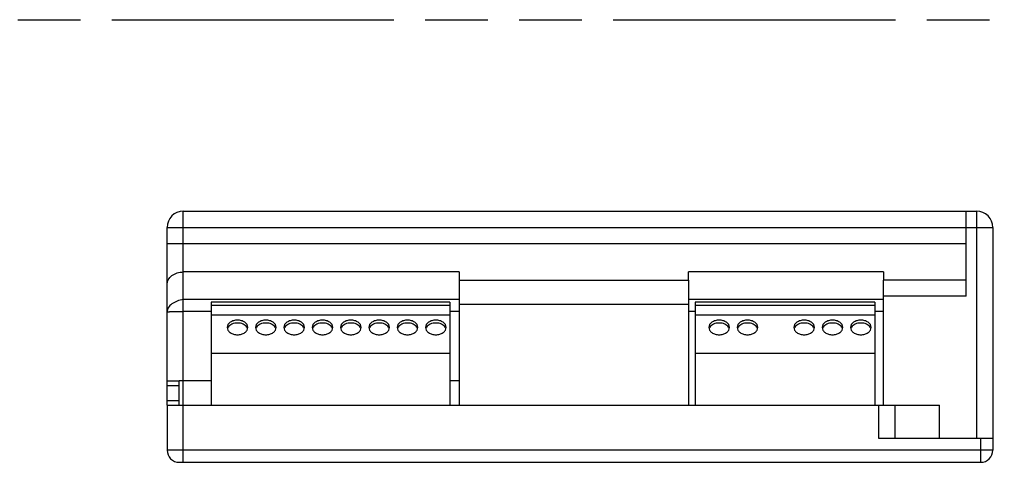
# Model space of a CAD drawing. Header units: millimetres. Extents: x 0 to 210, y 0 to 297.
# Tile 4 of 10: x 109 to 140, y 169 to 183. Entities that reach past the tile are written whole.
import ezdxf

# ---------------------------------------------------------------- set-up
doc = ezdxf.new("R2010")
doc.units = ezdxf.units.MM
doc.header["$LTSCALE"] = 19.36
doc.linetypes.add('PHANTOM', pattern=[0.8, 0.45, -0.05, 0.1, -0.05, 0.1, -0.05])
doc.layers.get('0').update_dxf_attribs({"linetype": 'CONTINUOUS'})
doc.layers.add('DEFAULT_3', color=7, linetype='PHANTOM')
doc.layers.add('Z_AXIS', color=7, linetype='CONTINUOUS')

msp = doc.modelspace()

# ---------------------------------------------------------------- linework, layer by layer
at = {"color": 9, "linetype": 'Continuous'}
for p, q in [((114.288, 169.019), (114.288, 176.769)), ((138.788, 176.769), (138.788, 169.769)), ((114.288, 176.268), (138.463, 176.268)), ((138.463, 176.269), (139.288, 176.269)), ((114.288, 175.773), (138.463, 175.773)), ((122.813, 174.894), (114.288, 174.894)), ((138.463, 174.144), (135.913, 174.144)), ((115.15, 173.672), (114.288, 173.672)), ((122.525, 173.857), (115.15, 173.857)), ((122.813, 173.672), (122.525, 173.672)), ((129.888, 173.894), (122.813, 173.894)), ((135.65, 173.857), (130.1, 173.857)), ((114.288, 171.532), (114.163, 171.532)), ((135.763, 170.782), (135.763, 169.769)), ((138.913, 169.769), (138.913, 169.019)), ((139.288, 169.394), (113.788, 169.394))]:
    msp.add_line(p, q, dxfattribs=at)
at = {"color": 7, "linetype": 'Continuous'}
for p, q in [((114.288, 176.769), (138.788, 176.769)), ((138.463, 174.144), (138.463, 176.769)), ((113.788, 171.532), (113.788, 176.269)), ((139.288, 176.269), (139.288, 169.394)), ((122.813, 174.644), (122.813, 173.894)), ((122.813, 174.644), (129.888, 174.644)), ((129.888, 174.644), (129.888, 173.894)), ((138.463, 174.644), (135.913, 174.644)), ((135.913, 170.782), (135.913, 174.644)), ((122.813, 174.048), (114.288, 174.048)), ((115.15, 173.957), (115.15, 172.382)), ((122.525, 173.957), (115.15, 173.957)), ((122.525, 173.957), (122.525, 172.382)), ((135.65, 173.957), (130.1, 173.957)), ((130.1, 173.957), (130.1, 172.382)), ((135.65, 173.957), (135.65, 172.382)), ((122.525, 173.557), (115.15, 173.557)), ((135.65, 173.557), (130.1, 173.557)), ((122.525, 172.382), (115.15, 172.382)), ((135.65, 172.382), (130.1, 172.382)), ((115.15, 171.532), (114.288, 171.532)), ((122.813, 171.532), (122.525, 171.532)), ((113.788, 170.782), (113.788, 169.394)), ((113.788, 170.782), (136.263, 170.782)), ((136.263, 170.782), (136.263, 169.769)), ((135.763, 169.769), (139.288, 169.769)), ((114.163, 169.019), (138.913, 169.019))]:
    msp.add_line(p, q, dxfattribs=at)
for centre, radius, start, end in [((114.288, 176.269), 0.5, 90, 180), ((138.788, 176.269), 0.5, 0, 90), ((114.163, 169.394), 0.375, 180, 270), ((138.913, 169.394), 0.375, 270, 360)]:
    msp.add_arc(centre, radius, start, end, dxfattribs=at)
at = {"color": 9, "linetype": 'Continuous'}
for points, knots in [([(113.788, 176.269), (113.788, 176.269), (113.789, 176.269), (113.79, 176.269), (113.794, 176.269), (113.8, 176.269), (113.811, 176.269), (113.827, 176.269), (113.848, 176.268), (113.873, 176.268), (113.902, 176.268), (113.948, 176.268), (114.013, 176.268), (114.099, 176.268), (114.191, 176.268), (114.255, 176.268), (114.288, 176.268)], [0, 0, 0, 0, 0.001216, 0.004833, 0.010842, 0.019231, 0.04308, 0.076141, 0.118098, 0.168553, 0.227006, 0.292913, 0.444451, 0.617319, 0.804935, 1, 1, 1, 1]), ([(113.788, 175.774), (113.788, 175.774), (113.789, 175.774), (113.79, 175.774), (113.794, 175.774), (113.8, 175.774), (113.811, 175.774), (113.827, 175.773), (113.848, 175.773), (113.873, 175.773), (113.902, 175.773), (113.948, 175.773), (114.013, 175.773), (114.099, 175.773), (114.191, 175.773), (114.255, 175.773), (114.288, 175.773)], [0, 0, 0, 0, 0.001216, 0.004833, 0.010842, 0.01923, 0.04308, 0.07614, 0.118097, 0.168551, 0.227004, 0.29291, 0.444448, 0.617315, 0.804932, 1, 1, 1, 1]), ([(113.788, 174.505), (113.788, 174.556), (113.817, 174.664), (113.932, 174.793), (114.097, 174.875), (114.223, 174.894), (114.288, 174.894)], [0, 0, 0, 0, 0.220599, 0.459447, 0.721956, 1, 1, 1, 1]), ([(113.788, 173.663), (113.788, 173.664), (113.793, 173.664), (113.798, 173.666), (113.811, 173.666), (113.827, 173.667), (113.848, 173.668), (113.884, 173.669), (113.939, 173.67), (114.013, 173.671), (114.099, 173.672), (114.191, 173.672), (114.255, 173.672), (114.288, 173.672)], [0, 0, 0, 0, 0.005113, 0.019598, 0.04349, 0.07657, 0.11853, 0.168976, 0.293291, 0.444757, 0.617532, 0.805044, 1, 1, 1, 1])]:
    msp.add_open_spline(points, degree=3, knots=knots, dxfattribs=at)
at = {"color": 7, "linetype": 'Continuous'}
msp.add_open_spline([(114.288, 174.048), (114.223, 174.036), (114.099, 174.002), (113.937, 173.919), (113.82, 173.806), (113.788, 173.708), (113.788, 173.663)], degree=3, knots=[0, 0, 0, 0, 0.29167, 0.567603, 0.80242, 1, 1, 1, 1], dxfattribs=at)
at = {"layer": 'DEFAULT_3', "color": 91, "linetype": 'PHANTOM', "true_color": 0x80ff80}
msp.add_line((50.129, 182.68), (150.129, 182.68), dxfattribs=at)
at = {"layer": 'Z_AXIS', "color": 7, "linetype": 'Continuous'}
for p, q in [((122.813, 174.894), (122.813, 174.644)), ((129.888, 174.644), (129.888, 174.894)), ((135.913, 174.894), (135.913, 174.644)), ((122.813, 174.644), (129.888, 174.644)), ((135.913, 174.048), (129.888, 174.048)), ((122.813, 173.894), (122.813, 170.782)), ((129.888, 173.894), (129.888, 170.782)), ((115.15, 172.382), (115.15, 170.782)), ((122.525, 172.382), (122.525, 170.782)), ((130.1, 172.382), (130.1, 170.782)), ((135.65, 172.382), (135.65, 170.782)), ((113.788, 170.782), (113.788, 171.532)), ((113.788, 171.532), (114.163, 171.532)), ((114.163, 170.782), (114.163, 171.532)), ((136.263, 170.782), (137.638, 170.782))]:
    msp.add_line(p, q, dxfattribs=at)
at = {"layer": 'Z_AXIS', "color": 9, "linetype": 'Continuous'}
for p, q in [((135.913, 174.894), (129.888, 174.894)), ((130.1, 173.672), (129.888, 173.672)), ((135.913, 173.672), (135.65, 173.672)), ((113.788, 171.385), (114.163, 171.385)), ((113.788, 170.928), (114.163, 170.928)), ((137.638, 169.769), (137.638, 170.782))]:
    msp.add_line(p, q, dxfattribs=at)
at = {"layer": 'Z_AXIS', "color": 7, "linetype": 'Continuous'}
for centre, start, end in [((115.817, 173.09), 157.4462, 164.1981), ((116.108, 173.09), 15.8019, 22.5538), ((116.692, 173.09), 157.4462, 164.1981), ((116.983, 173.09), 15.8019, 22.5538), ((117.567, 173.09), 157.4462, 164.1981), ((117.858, 173.09), 15.8019, 22.5538), ((118.442, 173.09), 157.4462, 164.1981), ((118.733, 173.09), 15.8019, 22.5538), ((119.317, 173.09), 157.4462, 164.1981), ((119.608, 173.09), 15.8019, 22.5538), ((120.192, 173.09), 157.4462, 164.1981), ((120.483, 173.09), 15.8019, 22.5538), ((121.067, 173.09), 157.4462, 164.1981), ((121.358, 173.09), 15.8019, 22.5538), ((121.942, 173.09), 157.4462, 164.1981), ((122.233, 173.09), 15.8019, 22.5538), ((130.692, 173.09), 157.4462, 164.1981), ((130.983, 173.09), 15.8019, 22.5538), ((131.567, 173.09), 157.4462, 164.1981), ((131.858, 173.09), 15.8019, 22.5538), ((133.317, 173.09), 157.4462, 164.1981), ((133.608, 173.09), 15.8019, 22.5538), ((134.192, 173.09), 157.4462, 164.1981), ((134.483, 173.09), 15.8019, 22.5538), ((135.067, 173.09), 157.4462, 164.1981), ((135.358, 173.09), 15.8019, 22.5538)]:
    msp.add_arc(centre, 0.173, start, end, dxfattribs=at)
for points, knots in [([(116.281, 173.182), (116.281, 173.212), (116.261, 173.276), (116.187, 173.349), (116.083, 173.396), (115.963, 173.412), (115.842, 173.396), (115.738, 173.349), (115.664, 173.276), (115.644, 173.212), (115.644, 173.182)], [0, 0, 0, 0, 0.104742, 0.222328, 0.356016, 0.5, 0.643984, 0.777672, 0.895258, 1, 1, 1, 1]), ([(117.156, 173.182), (117.156, 173.212), (117.136, 173.276), (117.062, 173.349), (116.958, 173.396), (116.838, 173.412), (116.717, 173.396), (116.613, 173.349), (116.539, 173.276), (116.519, 173.212), (116.519, 173.182)], [0, 0, 0, 0, 0.104742, 0.222328, 0.356016, 0.5, 0.643984, 0.777672, 0.895258, 1, 1, 1, 1]), ([(118.031, 173.182), (118.031, 173.212), (118.011, 173.276), (117.937, 173.349), (117.833, 173.396), (117.713, 173.412), (117.592, 173.396), (117.488, 173.349), (117.414, 173.276), (117.394, 173.212), (117.394, 173.182)], [0, 0, 0, 0, 0.104742, 0.222328, 0.356016, 0.5, 0.643984, 0.777672, 0.895258, 1, 1, 1, 1]), ([(118.906, 173.182), (118.906, 173.212), (118.886, 173.276), (118.812, 173.349), (118.708, 173.396), (118.588, 173.412), (118.467, 173.396), (118.363, 173.349), (118.289, 173.276), (118.269, 173.212), (118.269, 173.182)], [0, 0, 0, 0, 0.104742, 0.222328, 0.356016, 0.5, 0.643984, 0.777672, 0.895258, 1, 1, 1, 1]), ([(119.781, 173.182), (119.781, 173.212), (119.761, 173.276), (119.687, 173.349), (119.583, 173.396), (119.463, 173.412), (119.342, 173.396), (119.238, 173.349), (119.164, 173.276), (119.144, 173.212), (119.144, 173.182)], [0, 0, 0, 0, 0.104742, 0.222328, 0.356016, 0.5, 0.643984, 0.777672, 0.895258, 1, 1, 1, 1]), ([(120.656, 173.182), (120.656, 173.212), (120.636, 173.276), (120.562, 173.349), (120.458, 173.396), (120.338, 173.412), (120.217, 173.396), (120.113, 173.349), (120.039, 173.276), (120.019, 173.212), (120.019, 173.182)], [0, 0, 0, 0, 0.104742, 0.222328, 0.356016, 0.5, 0.643984, 0.777672, 0.895258, 1, 1, 1, 1]), ([(121.531, 173.182), (121.531, 173.212), (121.511, 173.276), (121.437, 173.349), (121.333, 173.396), (121.213, 173.412), (121.092, 173.396), (120.988, 173.349), (120.914, 173.276), (120.894, 173.212), (120.894, 173.182)], [0, 0, 0, 0, 0.104742, 0.222328, 0.356016, 0.5, 0.643984, 0.777672, 0.895258, 1, 1, 1, 1]), ([(122.406, 173.182), (122.406, 173.212), (122.386, 173.276), (122.312, 173.349), (122.208, 173.396), (122.088, 173.412), (121.967, 173.396), (121.863, 173.349), (121.789, 173.276), (121.769, 173.212), (121.769, 173.182)], [0, 0, 0, 0, 0.104742, 0.222328, 0.356016, 0.5, 0.643984, 0.777672, 0.895258, 1, 1, 1, 1]), ([(131.156, 173.182), (131.156, 173.212), (131.136, 173.276), (131.062, 173.349), (130.958, 173.396), (130.838, 173.412), (130.717, 173.396), (130.613, 173.349), (130.539, 173.276), (130.519, 173.212), (130.519, 173.182)], [0, 0, 0, 0, 0.104742, 0.222328, 0.356016, 0.5, 0.643984, 0.777672, 0.895258, 1, 1, 1, 1]), ([(132.031, 173.182), (132.031, 173.212), (132.011, 173.276), (131.937, 173.349), (131.833, 173.396), (131.713, 173.412), (131.592, 173.396), (131.488, 173.349), (131.414, 173.276), (131.394, 173.212), (131.394, 173.182)], [0, 0, 0, 0, 0.104742, 0.222328, 0.356016, 0.5, 0.643984, 0.777672, 0.895258, 1, 1, 1, 1]), ([(133.781, 173.182), (133.781, 173.212), (133.761, 173.276), (133.687, 173.349), (133.583, 173.396), (133.463, 173.412), (133.342, 173.396), (133.238, 173.349), (133.164, 173.276), (133.144, 173.212), (133.144, 173.182)], [0, 0, 0, 0, 0.104742, 0.222328, 0.356016, 0.5, 0.643984, 0.777672, 0.895258, 1, 1, 1, 1]), ([(134.656, 173.182), (134.656, 173.212), (134.636, 173.276), (134.562, 173.349), (134.458, 173.396), (134.338, 173.412), (134.217, 173.396), (134.113, 173.349), (134.039, 173.276), (134.019, 173.212), (134.019, 173.182)], [0, 0, 0, 0, 0.104742, 0.222328, 0.356016, 0.5, 0.643984, 0.777672, 0.895258, 1, 1, 1, 1]), ([(135.531, 173.182), (135.531, 173.212), (135.511, 173.276), (135.437, 173.349), (135.333, 173.396), (135.213, 173.412), (135.092, 173.396), (134.988, 173.349), (134.914, 173.276), (134.894, 173.212), (134.894, 173.182)], [0, 0, 0, 0, 0.104742, 0.222328, 0.356016, 0.5, 0.643984, 0.777672, 0.895258, 1, 1, 1, 1]), ([(115.644, 173.182), (115.644, 173.152), (115.664, 173.088), (115.738, 173.014), (115.842, 172.967), (115.963, 172.951), (116.083, 172.967), (116.187, 173.014), (116.261, 173.088), (116.281, 173.152), (116.281, 173.182)], [0, 0, 0, 0, 0.104742, 0.222328, 0.356016, 0.5, 0.643984, 0.777672, 0.895258, 1, 1, 1, 1]), ([(116.252, 173.187), (116.225, 173.229), (116.131, 173.298), (115.963, 173.329), (115.794, 173.298), (115.701, 173.229), (115.673, 173.187)], [0, 0, 0, 0, 0.231542, 0.5, 0.768458, 1, 1, 1, 1]), ([(116.519, 173.182), (116.519, 173.152), (116.539, 173.088), (116.613, 173.014), (116.717, 172.967), (116.838, 172.951), (116.958, 172.967), (117.062, 173.014), (117.136, 173.088), (117.156, 173.152), (117.156, 173.182)], [0, 0, 0, 0, 0.104742, 0.222328, 0.356016, 0.5, 0.643984, 0.777672, 0.895258, 1, 1, 1, 1]), ([(117.127, 173.187), (117.1, 173.229), (117.006, 173.298), (116.838, 173.329), (116.669, 173.298), (116.576, 173.229), (116.548, 173.187)], [0, 0, 0, 0, 0.231542, 0.5, 0.768458, 1, 1, 1, 1]), ([(117.394, 173.182), (117.394, 173.152), (117.414, 173.088), (117.488, 173.014), (117.592, 172.967), (117.713, 172.951), (117.833, 172.967), (117.937, 173.014), (118.011, 173.088), (118.031, 173.152), (118.031, 173.182)], [0, 0, 0, 0, 0.104742, 0.222328, 0.356016, 0.5, 0.643984, 0.777672, 0.895258, 1, 1, 1, 1]), ([(118.002, 173.187), (117.975, 173.229), (117.881, 173.298), (117.713, 173.329), (117.544, 173.298), (117.451, 173.229), (117.423, 173.187)], [0, 0, 0, 0, 0.231542, 0.5, 0.768458, 1, 1, 1, 1]), ([(118.269, 173.182), (118.269, 173.152), (118.289, 173.088), (118.363, 173.014), (118.467, 172.967), (118.588, 172.951), (118.708, 172.967), (118.812, 173.014), (118.886, 173.088), (118.906, 173.152), (118.906, 173.182)], [0, 0, 0, 0, 0.104742, 0.222328, 0.356016, 0.5, 0.643984, 0.777672, 0.895258, 1, 1, 1, 1]), ([(118.877, 173.187), (118.85, 173.229), (118.756, 173.298), (118.588, 173.329), (118.419, 173.298), (118.326, 173.229), (118.298, 173.187)], [0, 0, 0, 0, 0.231542, 0.5, 0.768458, 1, 1, 1, 1]), ([(119.144, 173.182), (119.144, 173.152), (119.164, 173.088), (119.238, 173.014), (119.342, 172.967), (119.463, 172.951), (119.583, 172.967), (119.687, 173.014), (119.761, 173.088), (119.781, 173.152), (119.781, 173.182)], [0, 0, 0, 0, 0.104742, 0.222328, 0.356016, 0.5, 0.643984, 0.777672, 0.895258, 1, 1, 1, 1]), ([(119.752, 173.187), (119.725, 173.229), (119.631, 173.298), (119.463, 173.329), (119.294, 173.298), (119.201, 173.229), (119.173, 173.187)], [0, 0, 0, 0, 0.231542, 0.5, 0.768458, 1, 1, 1, 1]), ([(120.019, 173.182), (120.019, 173.152), (120.039, 173.088), (120.113, 173.014), (120.217, 172.967), (120.338, 172.951), (120.458, 172.967), (120.562, 173.014), (120.636, 173.088), (120.656, 173.152), (120.656, 173.182)], [0, 0, 0, 0, 0.104742, 0.222328, 0.356016, 0.5, 0.643984, 0.777672, 0.895258, 1, 1, 1, 1]), ([(120.627, 173.187), (120.6, 173.229), (120.506, 173.298), (120.338, 173.329), (120.169, 173.298), (120.076, 173.229), (120.048, 173.187)], [0, 0, 0, 0, 0.231542, 0.5, 0.768458, 1, 1, 1, 1]), ([(120.894, 173.182), (120.894, 173.152), (120.914, 173.088), (120.988, 173.014), (121.092, 172.967), (121.213, 172.951), (121.333, 172.967), (121.437, 173.014), (121.511, 173.088), (121.531, 173.152), (121.531, 173.182)], [0, 0, 0, 0, 0.104742, 0.222328, 0.356016, 0.5, 0.643984, 0.777672, 0.895258, 1, 1, 1, 1]), ([(121.502, 173.187), (121.475, 173.229), (121.381, 173.298), (121.213, 173.329), (121.044, 173.298), (120.951, 173.229), (120.923, 173.187)], [0, 0, 0, 0, 0.231542, 0.5, 0.768458, 1, 1, 1, 1]), ([(121.769, 173.182), (121.769, 173.152), (121.789, 173.088), (121.863, 173.014), (121.967, 172.967), (122.088, 172.951), (122.208, 172.967), (122.312, 173.014), (122.386, 173.088), (122.406, 173.152), (122.406, 173.182)], [0, 0, 0, 0, 0.104742, 0.222328, 0.356016, 0.5, 0.643984, 0.777672, 0.895258, 1, 1, 1, 1]), ([(122.377, 173.187), (122.35, 173.229), (122.256, 173.298), (122.088, 173.329), (121.919, 173.298), (121.826, 173.229), (121.798, 173.187)], [0, 0, 0, 0, 0.231542, 0.5, 0.768458, 1, 1, 1, 1]), ([(130.519, 173.182), (130.519, 173.152), (130.539, 173.088), (130.613, 173.014), (130.717, 172.967), (130.838, 172.951), (130.958, 172.967), (131.062, 173.014), (131.136, 173.088), (131.156, 173.152), (131.156, 173.182)], [0, 0, 0, 0, 0.104742, 0.222328, 0.356016, 0.5, 0.643984, 0.777672, 0.895258, 1, 1, 1, 1]), ([(131.127, 173.187), (131.1, 173.229), (131.006, 173.298), (130.838, 173.329), (130.669, 173.298), (130.576, 173.229), (130.548, 173.187)], [0, 0, 0, 0, 0.231542, 0.5, 0.768458, 1, 1, 1, 1]), ([(131.394, 173.182), (131.394, 173.152), (131.414, 173.088), (131.488, 173.014), (131.592, 172.967), (131.713, 172.951), (131.833, 172.967), (131.937, 173.014), (132.011, 173.088), (132.031, 173.152), (132.031, 173.182)], [0, 0, 0, 0, 0.104742, 0.222328, 0.356016, 0.5, 0.643984, 0.777672, 0.895258, 1, 1, 1, 1]), ([(132.002, 173.187), (131.975, 173.229), (131.881, 173.298), (131.713, 173.329), (131.544, 173.298), (131.451, 173.229), (131.423, 173.187)], [0, 0, 0, 0, 0.231542, 0.5, 0.768458, 1, 1, 1, 1]), ([(133.144, 173.182), (133.144, 173.152), (133.164, 173.088), (133.238, 173.014), (133.342, 172.967), (133.463, 172.951), (133.583, 172.967), (133.687, 173.014), (133.761, 173.088), (133.781, 173.152), (133.781, 173.182)], [0, 0, 0, 0, 0.104742, 0.222328, 0.356016, 0.5, 0.643984, 0.777672, 0.895258, 1, 1, 1, 1]), ([(133.752, 173.187), (133.725, 173.229), (133.631, 173.298), (133.463, 173.329), (133.294, 173.298), (133.201, 173.229), (133.173, 173.187)], [0, 0, 0, 0, 0.231542, 0.5, 0.768458, 1, 1, 1, 1]), ([(134.019, 173.182), (134.019, 173.152), (134.039, 173.088), (134.113, 173.014), (134.217, 172.967), (134.338, 172.951), (134.458, 172.967), (134.562, 173.014), (134.636, 173.088), (134.656, 173.152), (134.656, 173.182)], [0, 0, 0, 0, 0.104742, 0.222328, 0.356016, 0.5, 0.643984, 0.777672, 0.895258, 1, 1, 1, 1]), ([(134.627, 173.187), (134.6, 173.229), (134.506, 173.298), (134.338, 173.329), (134.169, 173.298), (134.076, 173.229), (134.048, 173.187)], [0, 0, 0, 0, 0.231542, 0.5, 0.768458, 1, 1, 1, 1]), ([(134.894, 173.182), (134.894, 173.152), (134.914, 173.088), (134.988, 173.014), (135.092, 172.967), (135.213, 172.951), (135.333, 172.967), (135.437, 173.014), (135.511, 173.088), (135.531, 173.152), (135.531, 173.182)], [0, 0, 0, 0, 0.104742, 0.222328, 0.356016, 0.5, 0.643984, 0.777672, 0.895258, 1, 1, 1, 1]), ([(135.502, 173.187), (135.475, 173.229), (135.381, 173.298), (135.213, 173.329), (135.044, 173.298), (134.951, 173.229), (134.923, 173.187)], [0, 0, 0, 0, 0.231542, 0.5, 0.768458, 1, 1, 1, 1])]:
    msp.add_open_spline(points, degree=3, knots=knots, dxfattribs=at)
for points in [[(115.673, 173.187), (115.667, 173.177), (115.662, 173.167), (115.657, 173.157)], [(116.268, 173.157), (116.264, 173.167), (116.258, 173.177), (116.252, 173.187)], [(116.548, 173.187), (116.542, 173.177), (116.537, 173.167), (116.532, 173.157)], [(117.143, 173.157), (117.139, 173.167), (117.133, 173.177), (117.127, 173.187)], [(117.423, 173.187), (117.417, 173.177), (117.412, 173.167), (117.407, 173.157)], [(118.018, 173.157), (118.014, 173.167), (118.008, 173.177), (118.002, 173.187)], [(118.298, 173.187), (118.292, 173.177), (118.287, 173.167), (118.282, 173.157)], [(118.893, 173.157), (118.889, 173.167), (118.883, 173.177), (118.877, 173.187)], [(119.173, 173.187), (119.167, 173.177), (119.162, 173.167), (119.157, 173.157)], [(119.768, 173.157), (119.764, 173.167), (119.758, 173.177), (119.752, 173.187)], [(120.048, 173.187), (120.042, 173.177), (120.037, 173.167), (120.032, 173.157)], [(120.643, 173.157), (120.639, 173.167), (120.633, 173.177), (120.627, 173.187)], [(120.923, 173.187), (120.917, 173.177), (120.912, 173.167), (120.907, 173.157)], [(121.518, 173.157), (121.514, 173.167), (121.508, 173.177), (121.502, 173.187)], [(121.798, 173.187), (121.792, 173.177), (121.787, 173.167), (121.782, 173.157)], [(122.393, 173.157), (122.389, 173.167), (122.383, 173.177), (122.377, 173.187)], [(130.548, 173.187), (130.542, 173.177), (130.537, 173.167), (130.532, 173.157)], [(131.143, 173.157), (131.139, 173.167), (131.133, 173.177), (131.127, 173.187)], [(131.423, 173.187), (131.417, 173.177), (131.412, 173.167), (131.407, 173.157)], [(132.018, 173.157), (132.014, 173.167), (132.008, 173.177), (132.002, 173.187)], [(133.173, 173.187), (133.167, 173.177), (133.162, 173.167), (133.157, 173.157)], [(133.768, 173.157), (133.764, 173.167), (133.758, 173.177), (133.752, 173.187)], [(134.048, 173.187), (134.042, 173.177), (134.037, 173.167), (134.032, 173.157)], [(134.643, 173.157), (134.639, 173.167), (134.633, 173.177), (134.627, 173.187)], [(134.923, 173.187), (134.917, 173.177), (134.912, 173.167), (134.907, 173.157)], [(135.518, 173.157), (135.514, 173.167), (135.508, 173.177), (135.502, 173.187)]]:
    msp.add_open_spline(points, degree=3, dxfattribs=at)

doc.saveas('drawing.dxf')
